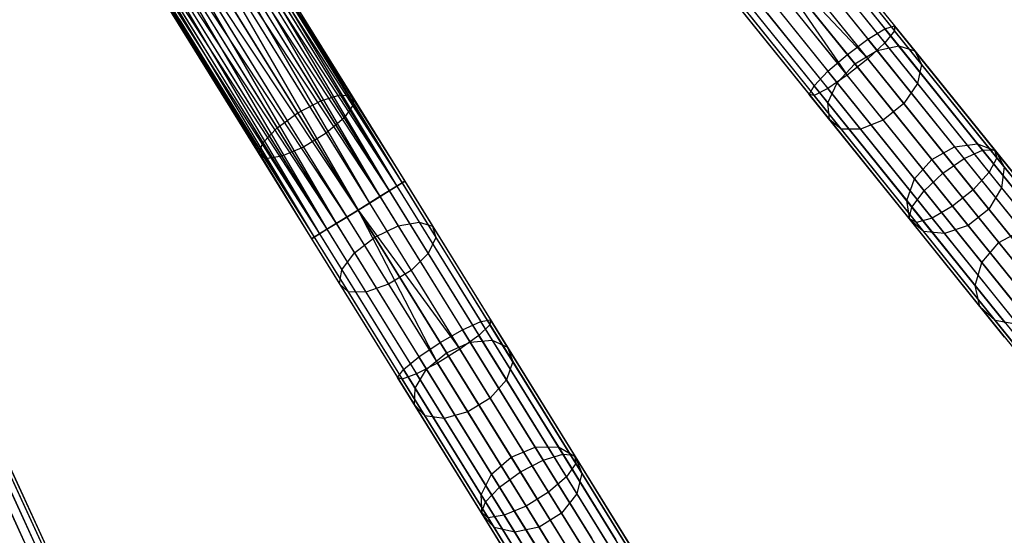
# Model space of a CAD drawing. Extents: x -91 to 92, y -91 to 92.
# Tile 197 of 256: x 31 to 49, y -65 to -56. Entities that reach past the tile are written whole.
import ezdxf

# ---------------------------------------------------------------- set-up
doc = ezdxf.new("R2010")
doc.units = 0
doc.header["$LTSCALE"] = 25.4
doc.layers.get('0').update_dxf_attribs({"linetype": 'CONTINUOUS'})

# ---------------------------------------------------------------- blocks, each defined once
blk = doc.blocks.new('NL2500012258_STL_2')
at = {"color": 0}
for p, q in [((126.351, -52.964, 27.145), (130.4, -59.504, 27.145)), ((126.351, -52.964, 27.145), (130.4, -59.504, 27.145)), ((126.351, -52.964, 27.855), (130.449, -59.473, 27.621)), ((126.351, -52.964, 27.855), (130.449, -59.473, 27.621)), ((126.351, -52.964, 27.855), (130.305, -59.563, 28.068)), ((126.351, -52.964, 27.855), (130.305, -59.563, 28.068)), ((126.4, -52.934, 27.379), (130.4, -59.504, 27.145)), ((126.4, -52.934, 27.379), (130.4, -59.504, 27.145)), ((126.4, -52.934, 27.379), (130.449, -59.473, 27.621)), ((126.4, -52.934, 27.379), (130.449, -59.473, 27.621)), ((126.4, -52.934, 27.621), (130.449, -59.473, 27.621)), ((126.4, -52.934, 27.621), (130.449, -59.473, 27.621)), ((126.12, -53.107, 26.751), (130.169, -59.647, 26.751)), ((126.12, -53.107, 26.751), (130.169, -59.647, 26.751)), ((126.12, -53.107, 28.249), (130.305, -59.563, 28.068)), ((126.12, -53.107, 28.249), (130.305, -59.563, 28.068)), ((126.12, -53.107, 28.249), (130, -59.751, 28.385)), ((126.12, -53.107, 28.249), (130, -59.751, 28.385)), ((126.256, -53.023, 26.932), (130.169, -59.647, 26.751)), ((126.256, -53.023, 26.932), (130.169, -59.647, 26.751)), ((126.256, -53.023, 26.932), (130.4, -59.504, 27.145)), ((126.256, -53.023, 26.932), (130.4, -59.504, 27.145)), ((126.256, -53.023, 28.068), (130.305, -59.563, 28.068)), ((126.256, -53.023, 28.068), (130.305, -59.563, 28.068)), ((125.951, -53.211, 26.615), (129.809, -59.87, 26.529)), ((125.951, -53.211, 26.615), (129.809, -59.87, 26.529)), ((125.951, -53.211, 26.615), (130.169, -59.647, 26.751)), ((125.951, -53.211, 26.615), (130.169, -59.647, 26.751)), ((125.951, -53.211, 28.385), (130, -59.751, 28.385)), ((125.951, -53.211, 28.385), (130, -59.751, 28.385)), ((125.556, -53.456, 26.5), (129.605, -59.996, 26.5)), ((125.556, -53.456, 26.5), (129.605, -59.996, 26.5)), ((125.556, -53.456, 28.5), (129.605, -59.996, 28.5)), ((125.556, -53.456, 28.5), (129.605, -59.996, 28.5)), ((125.759, -53.33, 26.529), (129.809, -59.87, 26.529)), ((125.759, -53.33, 26.529), (129.809, -59.87, 26.529)), ((125.759, -53.33, 28.471), (130, -59.751, 28.385)), ((125.759, -53.33, 28.471), (130, -59.751, 28.385)), ((125.759, -53.33, 28.471), (129.605, -59.996, 28.5)), ((125.759, -53.33, 28.471), (129.605, -59.996, 28.5)), ((125.352, -53.582, 28.471), (129.21, -60.241, 28.385)), ((129.605, -59.996, 28.5), (125.352, -53.582, 28.471)), ((125.352, -53.582, 28.471), (129.21, -60.241, 28.385)), ((125.352, -53.582, 26.529), (129.402, -60.122, 26.529)), ((125.352, -53.582, 26.529), (129.402, -60.122, 26.529)), ((129.605, -59.996, 28.5), (125.352, -53.582, 28.471)), ((124.992, -53.805, 28.249), (129.21, -60.241, 28.385)), ((124.992, -53.805, 28.249), (129.21, -60.241, 28.385)), ((124.992, -53.805, 28.249), (128.905, -60.429, 28.068)), ((124.992, -53.805, 28.249), (128.905, -60.429, 28.068)), ((124.992, -53.805, 26.751), (129.041, -60.345, 26.751)), ((124.992, -53.805, 26.751), (129.041, -60.345, 26.751)), ((125.161, -53.701, 28.385), (129.21, -60.241, 28.385)), ((125.161, -53.701, 28.385), (129.21, -60.241, 28.385)), ((125.161, -53.701, 26.615), (129.041, -60.345, 26.751)), ((125.161, -53.701, 26.615), (129.041, -60.345, 26.751)), ((125.161, -53.701, 26.615), (129.402, -60.122, 26.529)), ((125.161, -53.701, 26.615), (129.402, -60.122, 26.529)), ((124.712, -53.979, 27.621), (128.761, -60.519, 27.621)), ((124.712, -53.979, 27.621), (128.761, -60.519, 27.621)), ((124.712, -53.979, 27.379), (128.761, -60.519, 27.621)), ((124.712, -53.979, 27.379), (128.761, -60.519, 27.621)), ((124.712, -53.979, 27.379), (128.81, -60.488, 27.145)), ((124.712, -53.979, 27.379), (128.81, -60.488, 27.145)), ((124.761, -53.948, 27.855), (128.905, -60.429, 28.068)), ((124.761, -53.948, 27.855), (128.905, -60.429, 28.068)), ((124.761, -53.948, 27.855), (128.761, -60.519, 27.621)), ((124.761, -53.948, 27.855), (128.761, -60.519, 27.621)), ((124.761, -53.948, 27.145), (128.81, -60.488, 27.145)), ((124.761, -53.948, 27.145), (128.81, -60.488, 27.145)), ((124.856, -53.889, 28.068), (128.905, -60.429, 28.068)), ((124.856, -53.889, 28.068), (128.905, -60.429, 28.068)), ((124.856, -53.889, 26.932), (128.81, -60.488, 27.145)), ((124.856, -53.889, 26.932), (128.81, -60.488, 27.145)), ((124.856, -53.889, 26.932), (129.041, -60.345, 26.751)), ((124.856, -53.889, 26.932), (129.041, -60.345, 26.751)), ((137.424, -54.39, 27.145), (139.32, -56.747, 27.371)), ((137.424, -54.39, 27.145), (139.32, -56.747, 27.371)), ((137.469, -54.354, 27.621), (139.321, -56.656, 27.841)), ((137.469, -54.354, 27.621), (139.321, -56.656, 27.841)), ((137.212, -54.561, 26.751), (139.145, -56.963, 26.982)), ((137.212, -54.561, 26.751), (139.145, -56.963, 26.982)), ((137.337, -54.461, 28.068), (139.147, -56.71, 28.284)), ((137.337, -54.461, 28.068), (139.147, -56.71, 28.284)), ((137.058, -54.685, 28.385), (138.838, -56.898, 28.598)), ((137.058, -54.685, 28.385), (138.838, -56.898, 28.598)), ((136.882, -54.827, 26.529), (138.836, -57.254, 26.762)), ((136.882, -54.827, 26.529), (138.836, -57.254, 26.762)), ((136.696, -54.977, 26.5), (138.463, -57.554, 26.762)), ((136.696, -54.977, 26.5), (138.463, -57.554, 26.762)), ((136.696, -54.977, 26.5), (138.836, -57.254, 26.762)), ((136.696, -54.977, 26.5), (138.836, -57.254, 26.762)), ((136.696, -54.977, 28.5), (138.466, -57.176, 28.711)), ((136.696, -54.977, 28.5), (138.466, -57.176, 28.711)), ((137.817, -55.057, 174.995), (139.397, -57.021, 173.534)), ((137.817, -55.057, 174.995), (139.397, -57.021, 173.534)), ((138.071, -55.102, 175.398), (139.688, -57.112, 173.903)), ((138.071, -55.102, 175.398), (139.688, -57.112, 173.903)), ((136.334, -55.268, 28.385), (138.114, -57.481, 28.598)), ((136.334, -55.268, 28.385), (138.114, -57.481, 28.598)), ((136.509, -55.127, 26.529), (138.463, -57.554, 26.762)), ((136.509, -55.127, 26.529), (138.463, -57.554, 26.762)), ((137.451, -55.174, 174.709), (139.006, -57.106, 173.272)), ((137.451, -55.174, 174.709), (139.006, -57.106, 173.272)), ((127.965, -55.461, 177.156), (129.495, -57.932, 176.49)), ((127.965, -55.461, 177.156), (129.495, -57.932, 176.49)), ((136.179, -55.392, 26.751), (138.112, -57.794, 26.982)), ((136.179, -55.392, 26.751), (138.112, -57.794, 26.982)), ((138.603, -57.347, 173.177), (137.058, -55.427, 174.606)), ((138.603, -57.347, 173.177), (137.058, -55.427, 174.606)), ((138.156, -55.3, 175.826), (139.811, -57.357, 174.295)), ((138.156, -55.3, 175.826), (139.811, -57.357, 174.295)), ((127.785, -55.493, 176.713), (129.281, -57.908, 176.063)), ((127.785, -55.493, 176.713), (129.281, -57.908, 176.063)), ((127.953, -55.552, 177.626), (129.519, -58.081, 176.944)), ((127.953, -55.552, 177.626), (129.519, -58.081, 176.944)), ((135.922, -55.599, 27.621), (137.774, -57.9, 27.841)), ((135.922, -55.599, 27.621), (137.774, -57.9, 27.841)), ((135.967, -55.563, 27.145), (137.863, -57.919, 27.371)), ((135.967, -55.563, 27.145), (137.863, -57.919, 27.371)), ((136.055, -55.493, 28.068), (137.865, -57.742, 28.284)), ((136.055, -55.493, 28.068), (137.865, -57.742, 28.284)), ((138.051, -55.604, 176.18), (139.739, -57.701, 174.62)), ((138.051, -55.604, 176.18), (139.739, -57.701, 174.62)), ((127.456, -55.642, 176.4), (128.927, -58.017, 175.76)), ((127.456, -55.642, 176.4), (128.927, -58.017, 175.76)), ((127.753, -55.745, 178.015), (129.35, -58.324, 177.321)), ((127.753, -55.745, 178.015), (129.35, -58.324, 177.321)), ((136.727, -55.757, 174.709), (138.282, -57.689, 173.272)), ((136.727, -55.757, 174.709), (138.282, -57.689, 173.272)), ((128.514, -58.233, 175.65), (127.052, -55.872, 176.286)), ((128.514, -58.233, 175.65), (127.052, -55.872, 176.286)), ((127.41, -55.996, 178.235), (129.024, -58.603, 177.533)), ((127.41, -55.996, 178.235), (129.024, -58.603, 177.533)), ((137.782, -55.945, 176.381), (139.488, -58.064, 174.803)), ((137.782, -55.945, 176.381), (139.488, -58.064, 174.803)), ((126.665, -56.131, 176.4), (128.136, -58.506, 175.76)), ((126.665, -56.131, 176.4), (128.136, -58.506, 175.76)), ((136.534, -56.089, 174.995), (138.115, -58.053, 173.534)), ((136.534, -56.089, 174.995), (138.115, -58.053, 173.534)), ((127.003, -56.248, 178.235), (128.617, -58.855, 177.533)), ((127.003, -56.248, 178.235), (128.617, -58.855, 177.533)), ((136.524, -56.347, 175.398), (138.141, -58.356, 173.903)), ((136.524, -56.347, 175.398), (138.141, -58.356, 173.903)), ((137.409, -56.245, 176.381), (139.115, -58.365, 174.803)), ((137.409, -56.245, 176.381), (139.115, -58.365, 174.803)), ((126.277, -56.506, 177.156), (127.807, -58.977, 176.49)), ((126.277, -56.506, 177.156), (127.807, -58.977, 176.49)), ((126.386, -56.36, 176.713), (127.881, -58.775, 176.063)), ((126.386, -56.36, 176.713), (127.881, -58.775, 176.063)), ((126.625, -56.443, 178.015), (128.222, -59.022, 177.321)), ((126.625, -56.443, 178.015), (128.222, -59.022, 177.321)), ((136.699, -56.472, 175.826), (138.354, -58.529, 174.295)), ((136.699, -56.472, 175.826), (138.354, -58.529, 174.295)), ((137.018, -56.435, 176.18), (138.706, -58.532, 174.62)), ((137.018, -56.435, 176.18), (138.706, -58.532, 174.62)), ((126.363, -56.536, 177.626), (127.93, -59.066, 176.944)), ((126.363, -56.536, 177.626), (127.93, -59.066, 176.944)), ((138.838, -56.898, 28.598), (139.147, -56.71, 28.284)), ((138.838, -56.898, 28.598), (139.147, -56.71, 28.284)), ((139.147, -56.71, 28.284), (139.321, -56.656, 27.841)), ((139.147, -56.71, 28.284), (139.321, -56.656, 27.841)), ((140.917, -58.91, 28.926), (139.147, -56.71, 28.284)), ((140.917, -58.91, 28.926), (139.147, -56.71, 28.284)), ((139.321, -56.656, 27.841), (139.32, -56.747, 27.371)), ((139.321, -56.656, 27.841), (139.32, -56.747, 27.371)), ((141.132, -58.906, 28.498), (139.321, -56.656, 27.841)), ((141.132, -58.906, 28.498), (139.321, -56.656, 27.841)), ((139.32, -56.747, 27.371), (139.145, -56.963, 26.982)), ((139.32, -56.747, 27.371), (139.145, -56.963, 26.982)), ((141.174, -59.051, 28.044), (139.32, -56.747, 27.371)), ((141.174, -59.051, 28.044), (139.32, -56.747, 27.371)), ((138.466, -57.176, 28.711), (138.838, -56.898, 28.598)), ((138.466, -57.176, 28.711), (138.838, -56.898, 28.598)), ((139.145, -56.963, 26.982), (138.836, -57.254, 26.762)), ((139.145, -56.963, 26.982), (138.836, -57.254, 26.762)), ((140.58, -59.062, 29.23), (138.838, -56.898, 28.598)), ((140.58, -59.062, 29.23), (138.838, -56.898, 28.598)), ((139.006, -57.106, 173.272), (139.397, -57.021, 173.534)), ((139.006, -57.106, 173.272), (139.397, -57.021, 173.534)), ((141.035, -59.312, 27.668), (139.145, -56.963, 26.982)), ((141.035, -59.312, 27.668), (139.145, -56.963, 26.982)), ((139.397, -57.021, 173.534), (140.823, -58.793, 171.712)), ((139.397, -57.021, 173.534), (140.823, -58.793, 171.712)), ((139.397, -57.021, 173.534), (139.688, -57.112, 173.903)), ((139.397, -57.021, 173.534), (139.688, -57.112, 173.903)), ((138.114, -57.481, 28.598), (138.466, -57.176, 28.711)), ((138.114, -57.481, 28.598), (138.466, -57.176, 28.711)), ((138.466, -57.176, 28.711), (140.196, -59.327, 29.339)), ((138.466, -57.176, 28.711), (140.196, -59.327, 29.339)), ((138.603, -57.347, 173.177), (139.006, -57.106, 173.272)), ((138.603, -57.347, 173.177), (139.006, -57.106, 173.272)), ((139.006, -57.106, 173.272), (140.408, -58.849, 171.48)), ((139.006, -57.106, 173.272), (140.408, -58.849, 171.48)), ((139.688, -57.112, 173.903), (141.147, -58.924, 172.039)), ((139.688, -57.112, 173.903), (141.147, -58.924, 172.039)), ((139.688, -57.112, 173.903), (139.811, -57.357, 174.295)), ((139.688, -57.112, 173.903), (139.811, -57.357, 174.295)), ((138.282, -57.689, 173.272), (138.603, -57.347, 173.177)), ((138.282, -57.689, 173.272), (138.603, -57.347, 173.177)), ((138.836, -57.254, 26.762), (138.463, -57.554, 26.762)), ((138.836, -57.254, 26.762), (138.463, -57.554, 26.762)), ((139.997, -59.079, 171.396), (138.603, -57.347, 173.177)), ((139.997, -59.079, 171.396), (138.603, -57.347, 173.177)), ((140.746, -59.628, 27.455), (138.836, -57.254, 26.762)), ((140.746, -59.628, 27.455), (138.836, -57.254, 26.762)), ((139.811, -57.357, 174.295), (139.739, -57.701, 174.62)), ((139.811, -57.357, 174.295), (139.739, -57.701, 174.62)), ((139.811, -57.357, 174.295), (141.305, -59.213, 172.386)), ((139.811, -57.357, 174.295), (141.305, -59.213, 172.386)), ((137.865, -57.742, 28.284), (138.114, -57.481, 28.598)), ((137.865, -57.742, 28.284), (138.114, -57.481, 28.598)), ((138.463, -57.554, 26.762), (138.112, -57.794, 26.982)), ((138.463, -57.554, 26.762), (138.112, -57.794, 26.982)), ((139.855, -59.645, 29.23), (138.114, -57.481, 28.598)), ((139.855, -59.645, 29.23), (138.114, -57.481, 28.598)), ((140.373, -59.928, 27.455), (138.463, -57.554, 26.762)), ((140.373, -59.928, 27.455), (138.463, -57.554, 26.762)), ((137.774, -57.9, 27.841), (137.865, -57.742, 28.284)), ((137.774, -57.9, 27.841), (137.865, -57.742, 28.284)), ((139.635, -59.942, 28.926), (137.865, -57.742, 28.284)), ((139.635, -59.942, 28.926), (137.865, -57.742, 28.284)), ((138.115, -58.053, 173.534), (138.282, -57.689, 173.272)), ((138.115, -58.053, 173.534), (138.282, -57.689, 173.272)), ((138.282, -57.689, 173.272), (139.684, -59.432, 171.48)), ((138.282, -57.689, 173.272), (139.684, -59.432, 171.48)), ((139.739, -57.701, 174.62), (139.488, -58.064, 174.803)), ((139.739, -57.701, 174.62), (139.488, -58.064, 174.803)), ((139.739, -57.701, 174.62), (141.261, -59.593, 172.674)), ((139.739, -57.701, 174.62), (141.261, -59.593, 172.674)), ((128.927, -58.017, 175.76), (129.281, -57.908, 176.063)), ((128.927, -58.017, 175.76), (129.281, -57.908, 176.063)), ((129.281, -57.908, 176.063), (130.708, -60.213, 174.995)), ((129.281, -57.908, 176.063), (130.708, -60.213, 174.995)), ((129.281, -57.908, 176.063), (129.495, -57.932, 176.49)), ((129.281, -57.908, 176.063), (129.495, -57.932, 176.49)), ((129.495, -57.932, 176.49), (130.955, -60.29, 175.398)), ((129.495, -57.932, 176.49), (130.955, -60.29, 175.398)), ((129.495, -57.932, 176.49), (129.519, -58.081, 176.944)), ((129.495, -57.932, 176.49), (129.519, -58.081, 176.944)), ((137.863, -57.919, 27.371), (137.774, -57.9, 27.841)), ((139.585, -60.151, 28.498), (137.774, -57.9, 27.841)), ((137.863, -57.919, 27.371), (137.774, -57.9, 27.841)), ((139.585, -60.151, 28.498), (137.774, -57.9, 27.841)), ((138.112, -57.794, 26.982), (137.863, -57.919, 27.371)), ((138.112, -57.794, 26.982), (137.863, -57.919, 27.371)), ((139.717, -60.223, 28.044), (137.863, -57.919, 27.371)), ((139.717, -60.223, 28.044), (137.863, -57.919, 27.371)), ((140.002, -60.143, 27.668), (138.112, -57.794, 26.982)), ((140.002, -60.143, 27.668), (138.112, -57.794, 26.982)), ((128.514, -58.233, 175.65), (128.927, -58.017, 175.76)), ((128.514, -58.233, 175.65), (128.927, -58.017, 175.76)), ((128.927, -58.017, 175.76), (130.331, -60.285, 174.709)), ((128.927, -58.017, 175.76), (130.331, -60.285, 174.709)), ((129.519, -58.081, 176.944), (129.35, -58.324, 177.321)), ((129.519, -58.081, 176.944), (129.35, -58.324, 177.321)), ((129.519, -58.081, 176.944), (131.014, -60.496, 175.826)), ((129.519, -58.081, 176.944), (131.014, -60.496, 175.826)), ((138.141, -58.356, 173.903), (138.115, -58.053, 173.534)), ((138.115, -58.053, 173.534), (139.541, -59.825, 171.712)), ((138.115, -58.053, 173.534), (139.541, -59.825, 171.712)), ((138.141, -58.356, 173.903), (138.115, -58.053, 173.534)), ((139.488, -58.064, 174.803), (139.115, -58.365, 174.803)), ((139.488, -58.064, 174.803), (139.115, -58.365, 174.803)), ((139.488, -58.064, 174.803), (141.026, -59.977, 172.837)), ((139.488, -58.064, 174.803), (141.026, -59.977, 172.837)), ((128.136, -58.506, 175.76), (128.514, -58.233, 175.65)), ((128.136, -58.506, 175.76), (128.514, -58.233, 175.65)), ((129.909, -60.487, 174.606), (128.514, -58.233, 175.65)), ((129.909, -60.487, 174.606), (128.514, -58.233, 175.65)), ((129.35, -58.324, 177.321), (129.024, -58.603, 177.533)), ((129.35, -58.324, 177.321), (129.024, -58.603, 177.533)), ((129.35, -58.324, 177.321), (130.874, -60.785, 176.18)), ((129.35, -58.324, 177.321), (130.874, -60.785, 176.18)), ((138.354, -58.529, 174.295), (138.141, -58.356, 173.903)), ((138.141, -58.356, 173.903), (139.6, -60.169, 172.039)), ((138.141, -58.356, 173.903), (139.6, -60.169, 172.039)), ((138.354, -58.529, 174.295), (138.141, -58.356, 173.903)), ((139.115, -58.365, 174.803), (138.706, -58.532, 174.62)), ((139.115, -58.365, 174.803), (138.706, -58.532, 174.62)), ((139.115, -58.365, 174.803), (140.653, -60.277, 172.837)), ((139.115, -58.365, 174.803), (140.653, -60.277, 172.837)), ((127.881, -58.775, 176.063), (128.136, -58.506, 175.76)), ((127.881, -58.775, 176.063), (128.136, -58.506, 175.76)), ((128.136, -58.506, 175.76), (129.54, -60.774, 174.709)), ((128.136, -58.506, 175.76), (129.54, -60.774, 174.709)), ((129.024, -58.603, 177.533), (128.617, -58.855, 177.533)), ((129.024, -58.603, 177.533), (128.617, -58.855, 177.533)), ((129.024, -58.603, 177.533), (130.564, -61.09, 176.381)), ((129.024, -58.603, 177.533), (130.564, -61.09, 176.381)), ((138.706, -58.532, 174.62), (138.354, -58.529, 174.295)), ((138.354, -58.529, 174.295), (139.848, -60.385, 172.386)), ((138.354, -58.529, 174.295), (139.848, -60.385, 172.386)), ((138.706, -58.532, 174.62), (138.354, -58.529, 174.295)), ((138.706, -58.532, 174.62), (140.228, -60.424, 172.674)), ((138.706, -58.532, 174.62), (140.228, -60.424, 172.674)), ((127.807, -58.977, 176.49), (127.881, -58.775, 176.063)), ((127.807, -58.977, 176.49), (127.881, -58.775, 176.063)), ((127.881, -58.775, 176.063), (129.308, -61.08, 174.995)), ((127.881, -58.775, 176.063), (129.308, -61.08, 174.995)), ((139.997, -59.079, 171.396), (140.408, -58.849, 171.48)), ((139.997, -59.079, 171.396), (140.408, -58.849, 171.48)), ((140.408, -58.849, 171.48), (140.823, -58.793, 171.712)), ((140.408, -58.849, 171.48), (140.823, -58.793, 171.712)), ((140.408, -58.849, 171.48), (141.627, -60.363, 169.373)), ((140.408, -58.849, 171.48), (141.627, -60.363, 169.373)), ((140.823, -58.793, 171.712), (142.062, -60.332, 169.57)), ((140.823, -58.793, 171.712), (142.062, -60.332, 169.57)), ((140.823, -58.793, 171.712), (141.147, -58.924, 172.039)), ((140.823, -58.793, 171.712), (141.147, -58.924, 172.039)), ((127.93, -59.066, 176.944), (127.807, -58.977, 176.49)), ((127.807, -58.977, 176.49), (129.267, -61.335, 175.398)), ((127.807, -58.977, 176.49), (129.267, -61.335, 175.398)), ((127.93, -59.066, 176.944), (127.807, -58.977, 176.49)), ((128.222, -59.022, 177.321), (127.93, -59.066, 176.944)), ((128.222, -59.022, 177.321), (127.93, -59.066, 176.944)), ((128.617, -58.855, 177.533), (128.222, -59.022, 177.321)), ((128.617, -58.855, 177.533), (128.222, -59.022, 177.321)), ((128.222, -59.022, 177.321), (129.746, -61.483, 176.18)), ((128.222, -59.022, 177.321), (129.746, -61.483, 176.18)), ((128.617, -58.855, 177.533), (130.157, -61.342, 176.381)), ((128.617, -58.855, 177.533), (130.157, -61.342, 176.381)), ((140.58, -59.062, 29.23), (140.917, -58.91, 28.926)), ((140.58, -59.062, 29.23), (140.917, -58.91, 28.926)), ((140.917, -58.91, 28.926), (141.132, -58.906, 28.498)), ((140.917, -58.91, 28.926), (141.132, -58.906, 28.498)), ((142.608, -61.011, 29.981), (140.917, -58.91, 28.926)), ((142.608, -61.011, 29.981), (140.917, -58.91, 28.926)), ((141.132, -58.906, 28.498), (141.174, -59.051, 28.044)), ((142.861, -61.055, 29.578), (141.132, -58.906, 28.498)), ((142.861, -61.055, 29.578), (141.132, -58.906, 28.498)), ((141.132, -58.906, 28.498), (141.174, -59.051, 28.044)), ((141.147, -58.924, 172.039), (142.414, -60.499, 169.848)), ((141.147, -58.924, 172.039), (142.414, -60.499, 169.848)), ((141.147, -58.924, 172.039), (141.305, -59.213, 172.386)), ((141.147, -58.924, 172.039), (141.305, -59.213, 172.386)), ((127.93, -59.066, 176.944), (129.425, -61.48, 175.826)), ((127.93, -59.066, 176.944), (129.425, -61.48, 175.826)), ((139.684, -59.432, 171.48), (139.997, -59.079, 171.396)), ((139.684, -59.432, 171.48), (139.997, -59.079, 171.396)), ((141.208, -60.585, 169.302), (139.997, -59.079, 171.396)), ((141.208, -60.585, 169.302), (139.997, -59.079, 171.396)), ((140.196, -59.327, 29.339), (140.58, -59.062, 29.23)), ((140.196, -59.327, 29.339), (140.58, -59.062, 29.23)), ((142.242, -61.128, 30.267), (140.58, -59.062, 29.23)), ((142.242, -61.128, 30.267), (140.58, -59.062, 29.23)), ((141.174, -59.051, 28.044), (141.035, -59.312, 27.668)), ((141.174, -59.051, 28.044), (141.035, -59.312, 27.668)), ((142.945, -61.252, 29.149), (141.174, -59.051, 28.044)), ((142.945, -61.252, 29.149), (141.174, -59.051, 28.044)), ((139.855, -59.645, 29.23), (140.196, -59.327, 29.339)), ((139.855, -59.645, 29.23), (140.196, -59.327, 29.339)), ((140.196, -59.327, 29.339), (141.849, -61.381, 30.37)), ((140.196, -59.327, 29.339), (141.849, -61.381, 30.37)), ((141.035, -59.312, 27.668), (140.746, -59.628, 27.455)), ((141.035, -59.312, 27.668), (140.746, -59.628, 27.455)), ((142.84, -61.555, 28.794), (141.035, -59.312, 27.668)), ((142.84, -61.555, 28.794), (141.035, -59.312, 27.668)), ((141.305, -59.213, 172.386), (141.261, -59.593, 172.674)), ((141.305, -59.213, 172.386), (141.261, -59.593, 172.674)), ((141.305, -59.213, 172.386), (142.602, -60.826, 170.143)), ((141.305, -59.213, 172.386), (142.602, -60.826, 170.143)), ((130.305, -59.563, 28.068), (130, -59.751, 28.385)), ((130.305, -59.563, 28.068), (130, -59.751, 28.385)), ((130.169, -59.647, 26.751), (130.4, -59.504, 27.145)), ((130.169, -59.647, 26.751), (130.4, -59.504, 27.145)), ((130.449, -59.473, 27.621), (130.305, -59.563, 28.068)), ((130.449, -59.473, 27.621), (130.305, -59.563, 28.068)), ((130.305, -59.563, 28.068), (131.825, -62.018, 28.284)), ((130.305, -59.563, 28.068), (131.825, -62.018, 28.284)), ((130.4, -59.504, 27.145), (130.449, -59.473, 27.621)), ((130.4, -59.504, 27.145), (130.449, -59.473, 27.621)), ((130.4, -59.504, 27.145), (131.992, -62.075, 27.371)), ((130.4, -59.504, 27.145), (131.992, -62.075, 27.371)), ((130.449, -59.473, 27.621), (132.004, -61.985, 27.841)), ((130.449, -59.473, 27.621), (132.004, -61.985, 27.841)), ((139.541, -59.825, 171.712), (139.684, -59.432, 171.48)), ((139.541, -59.825, 171.712), (139.684, -59.432, 171.48)), ((139.684, -59.432, 171.48), (140.903, -60.946, 169.373)), ((139.684, -59.432, 171.48), (140.903, -60.946, 169.373)), ((129.809, -59.87, 26.529), (130.169, -59.647, 26.751)), ((129.809, -59.87, 26.529), (130.169, -59.647, 26.751)), ((130.169, -59.647, 26.751), (131.792, -62.268, 26.982)), ((130.169, -59.647, 26.751), (131.792, -62.268, 26.982)), ((139.635, -59.942, 28.926), (139.855, -59.645, 29.23)), ((139.635, -59.942, 28.926), (139.855, -59.645, 29.23)), ((141.518, -61.711, 30.267), (139.855, -59.645, 29.23)), ((141.518, -61.711, 30.267), (139.855, -59.645, 29.23)), ((140.746, -59.628, 27.455), (140.373, -59.928, 27.455)), ((140.746, -59.628, 27.455), (140.373, -59.928, 27.455)), ((142.57, -61.895, 28.593), (140.746, -59.628, 27.455)), ((142.57, -61.895, 28.593), (140.746, -59.628, 27.455)), ((141.261, -59.593, 172.674), (141.026, -59.977, 172.837)), ((141.261, -59.593, 172.674), (141.026, -59.977, 172.837)), ((141.261, -59.593, 172.674), (142.584, -61.237, 170.388)), ((141.261, -59.593, 172.674), (142.584, -61.237, 170.388)), ((130, -59.751, 28.385), (129.605, -59.996, 28.5)), ((130, -59.751, 28.385), (129.605, -59.996, 28.5)), ((129.605, -59.996, 26.5), (129.809, -59.87, 26.529)), ((129.605, -59.996, 26.5), (129.809, -59.87, 26.529)), ((129.809, -59.87, 26.529), (131.449, -62.519, 26.762)), ((129.809, -59.87, 26.529), (131.449, -62.519, 26.762)), ((130, -59.751, 28.385), (131.496, -62.166, 28.598)), ((130, -59.751, 28.385), (131.496, -62.166, 28.598)), ((139.6, -60.169, 172.039), (139.541, -59.825, 171.712)), ((139.541, -59.825, 171.712), (140.779, -61.364, 169.57)), ((139.541, -59.825, 171.712), (140.779, -61.364, 169.57)), ((139.6, -60.169, 172.039), (139.541, -59.825, 171.712)), ((129.605, -59.996, 28.5), (129.21, -60.241, 28.385)), ((129.605, -59.996, 28.5), (129.21, -60.241, 28.385)), ((129.402, -60.122, 26.529), (129.605, -59.996, 26.5)), ((129.402, -60.122, 26.529), (129.605, -59.996, 26.5)), ((129.605, -59.996, 26.5), (131.042, -62.771, 26.762)), ((129.605, -59.996, 26.5), (131.042, -62.771, 26.762)), ((129.605, -59.996, 26.5), (131.449, -62.519, 26.762)), ((129.605, -59.996, 26.5), (131.449, -62.519, 26.762)), ((129.605, -59.996, 28.5), (131.091, -62.396, 28.711)), ((129.605, -59.996, 28.5), (131.091, -62.396, 28.711)), ((139.585, -60.151, 28.498), (139.635, -59.942, 28.926)), ((139.585, -60.151, 28.498), (139.635, -59.942, 28.926)), ((141.325, -62.043, 29.981), (139.635, -59.942, 28.926)), ((141.325, -62.043, 29.981), (139.635, -59.942, 28.926)), ((140.373, -59.928, 27.455), (140.002, -60.143, 27.668)), ((140.373, -59.928, 27.455), (140.002, -60.143, 27.668)), ((142.197, -62.195, 28.593), (140.373, -59.928, 27.455)), ((142.197, -62.195, 28.593), (140.373, -59.928, 27.455)), ((141.026, -59.977, 172.837), (140.653, -60.277, 172.837)), ((141.026, -59.977, 172.837), (140.653, -60.277, 172.837)), ((141.026, -59.977, 172.837), (142.363, -61.638, 170.526)), ((141.026, -59.977, 172.837), (142.363, -61.638, 170.526)), ((129.21, -60.241, 28.385), (128.905, -60.429, 28.068)), ((129.21, -60.241, 28.385), (128.905, -60.429, 28.068)), ((129.041, -60.345, 26.751), (129.402, -60.122, 26.529)), ((129.041, -60.345, 26.751), (129.402, -60.122, 26.529)), ((129.21, -60.241, 28.385), (130.705, -62.655, 28.598)), ((129.21, -60.241, 28.385), (130.705, -62.655, 28.598)), ((129.402, -60.122, 26.529), (131.042, -62.771, 26.762)), ((129.402, -60.122, 26.529), (131.042, -62.771, 26.762)), ((130.331, -60.285, 174.709), (130.708, -60.213, 174.995)), ((130.331, -60.285, 174.709), (130.708, -60.213, 174.995)), ((130.708, -60.213, 174.995), (132.035, -62.357, 173.534)), ((130.708, -60.213, 174.995), (132.035, -62.357, 173.534)), ((130.708, -60.213, 174.995), (130.955, -60.29, 175.398)), ((130.708, -60.213, 174.995), (130.955, -60.29, 175.398)), ((139.717, -60.223, 28.044), (139.585, -60.151, 28.498)), ((141.314, -62.3, 29.578), (139.585, -60.151, 28.498)), ((139.717, -60.223, 28.044), (139.585, -60.151, 28.498)), ((141.314, -62.3, 29.578), (139.585, -60.151, 28.498)), ((139.848, -60.385, 172.386), (139.6, -60.169, 172.039)), ((139.6, -60.169, 172.039), (140.867, -61.744, 169.848)), ((139.6, -60.169, 172.039), (140.867, -61.744, 169.848)), ((139.848, -60.385, 172.386), (139.6, -60.169, 172.039)), ((140.002, -60.143, 27.668), (139.717, -60.223, 28.044)), ((140.002, -60.143, 27.668), (139.717, -60.223, 28.044)), ((141.488, -62.424, 29.149), (139.717, -60.223, 28.044)), ((141.488, -62.424, 29.149), (139.717, -60.223, 28.044)), ((141.807, -62.386, 28.794), (140.002, -60.143, 27.668)), ((141.807, -62.386, 28.794), (140.002, -60.143, 27.668)), ((140.653, -60.277, 172.837), (140.228, -60.424, 172.674)), ((140.653, -60.277, 172.837), (140.228, -60.424, 172.674)), ((140.653, -60.277, 172.837), (141.99, -61.938, 170.526)), ((140.653, -60.277, 172.837), (141.99, -61.938, 170.526)), ((128.905, -60.429, 28.068), (128.761, -60.519, 27.621)), ((128.905, -60.429, 28.068), (128.761, -60.519, 27.621)), ((128.81, -60.488, 27.145), (129.041, -60.345, 26.751)), ((128.81, -60.488, 27.145), (129.041, -60.345, 26.751)), ((128.905, -60.429, 28.068), (130.426, -62.884, 28.284)), ((128.905, -60.429, 28.068), (130.426, -62.884, 28.284)), ((129.041, -60.345, 26.751), (130.664, -62.966, 26.982)), ((129.041, -60.345, 26.751), (130.664, -62.966, 26.982)), ((129.909, -60.487, 174.606), (130.331, -60.285, 174.709)), ((129.909, -60.487, 174.606), (130.331, -60.285, 174.709)), ((130.331, -60.285, 174.709), (131.636, -62.393, 173.272)), ((130.331, -60.285, 174.709), (131.636, -62.393, 173.272)), ((130.955, -60.29, 175.398), (132.312, -62.483, 173.903)), ((130.955, -60.29, 175.398), (132.312, -62.483, 173.903)), ((130.955, -60.29, 175.398), (131.014, -60.496, 175.826)), ((130.955, -60.29, 175.398), (131.014, -60.496, 175.826)), ((140.228, -60.424, 172.674), (139.848, -60.385, 172.386)), ((139.848, -60.385, 172.386), (141.146, -61.998, 170.143)), ((139.848, -60.385, 172.386), (141.146, -61.998, 170.143)), ((140.228, -60.424, 172.674), (139.848, -60.385, 172.386)), ((140.228, -60.424, 172.674), (141.551, -62.068, 170.388)), ((140.228, -60.424, 172.674), (141.551, -62.068, 170.388)), ((141.208, -60.585, 169.302), (141.627, -60.363, 169.373)), ((141.208, -60.585, 169.302), (141.627, -60.363, 169.373)), ((128.761, -60.519, 27.621), (128.81, -60.488, 27.145)), ((128.761, -60.519, 27.621), (128.81, -60.488, 27.145)), ((128.761, -60.519, 27.621), (130.316, -63.03, 27.841)), ((128.761, -60.519, 27.621), (130.316, -63.03, 27.841)), ((128.81, -60.488, 27.145), (130.402, -63.06, 27.371)), ((128.81, -60.488, 27.145), (130.402, -63.06, 27.371)), ((129.54, -60.774, 174.709), (129.909, -60.487, 174.606)), ((129.54, -60.774, 174.709), (129.909, -60.487, 174.606)), ((131.207, -62.583, 173.177), (129.909, -60.487, 174.606)), ((131.207, -62.583, 173.177), (129.909, -60.487, 174.606)), ((131.014, -60.496, 175.826), (130.874, -60.785, 176.18)), ((131.014, -60.496, 175.826), (130.874, -60.785, 176.18)), ((131.014, -60.496, 175.826), (132.405, -62.741, 174.295)), ((131.014, -60.496, 175.826), (132.405, -62.741, 174.295)), ((140.903, -60.946, 169.373), (141.208, -60.585, 169.302)), ((140.903, -60.946, 169.373), (141.208, -60.585, 169.302)), ((142.21, -61.829, 166.943), (141.208, -60.585, 169.302)), ((142.21, -61.829, 166.943), (141.208, -60.585, 169.302)), ((129.308, -61.08, 174.995), (129.54, -60.774, 174.709)), ((129.308, -61.08, 174.995), (129.54, -60.774, 174.709)), ((129.54, -60.774, 174.709), (130.846, -62.882, 173.272)), ((129.54, -60.774, 174.709), (130.846, -62.882, 173.272)), ((130.874, -60.785, 176.18), (130.564, -61.09, 176.381)), ((130.874, -60.785, 176.18), (130.564, -61.09, 176.381)), ((130.874, -60.785, 176.18), (132.291, -63.073, 174.62)), ((130.874, -60.785, 176.18), (132.291, -63.073, 174.62)), ((140.779, -61.364, 169.57), (140.903, -60.946, 169.373)), ((140.779, -61.364, 169.57), (140.903, -60.946, 169.373)), ((140.903, -60.946, 169.373), (141.91, -62.198, 166.999)), ((140.903, -60.946, 169.373), (141.91, -62.198, 166.999)), ((129.267, -61.335, 175.398), (129.308, -61.08, 174.995)), ((129.267, -61.335, 175.398), (129.308, -61.08, 174.995)), ((129.308, -61.08, 174.995), (130.636, -63.223, 173.534)), ((129.308, -61.08, 174.995), (130.636, -63.223, 173.534)), ((130.564, -61.09, 176.381), (130.157, -61.342, 176.381)), ((130.564, -61.09, 176.381), (130.157, -61.342, 176.381)), ((130.564, -61.09, 176.381), (131.996, -63.403, 174.803)), ((130.564, -61.09, 176.381), (131.996, -63.403, 174.803)), ((129.425, -61.48, 175.826), (129.267, -61.335, 175.398)), ((129.267, -61.335, 175.398), (130.624, -63.528, 173.903)), ((129.267, -61.335, 175.398), (130.624, -63.528, 173.903)), ((129.425, -61.48, 175.826), (129.267, -61.335, 175.398)), ((130.157, -61.342, 176.381), (129.746, -61.483, 176.18)), ((130.157, -61.342, 176.381), (129.746, -61.483, 176.18)), ((130.157, -61.342, 176.381), (131.59, -63.655, 174.803)), ((130.157, -61.342, 176.381), (131.59, -63.655, 174.803)), ((129.746, -61.483, 176.18), (129.425, -61.48, 175.826)), ((129.425, -61.48, 175.826), (130.815, -63.726, 174.295)), ((129.425, -61.48, 175.826), (130.815, -63.726, 174.295)), ((129.746, -61.483, 176.18), (129.425, -61.48, 175.826)), ((129.746, -61.483, 176.18), (131.163, -63.772, 174.62)), ((129.746, -61.483, 176.18), (131.163, -63.772, 174.62)), ((140.867, -61.744, 169.848), (140.779, -61.364, 169.57)), ((140.779, -61.364, 169.57), (141.804, -62.637, 167.157)), ((140.779, -61.364, 169.57), (141.804, -62.637, 167.157)), ((140.867, -61.744, 169.848), (140.779, -61.364, 169.57)), ((141.146, -61.998, 170.143), (140.867, -61.744, 169.848)), ((140.867, -61.744, 169.848), (141.915, -63.046, 167.38)), ((140.867, -61.744, 169.848), (141.915, -63.046, 167.38)), ((141.146, -61.998, 170.143), (140.867, -61.744, 169.848)), ((131.496, -62.166, 28.598), (131.825, -62.018, 28.284)), ((131.496, -62.166, 28.598), (131.825, -62.018, 28.284)), ((131.825, -62.018, 28.284), (132.004, -61.985, 27.841)), ((131.825, -62.018, 28.284), (132.004, -61.985, 27.841)), ((133.311, -64.418, 28.926), (131.825, -62.018, 28.284)), ((133.311, -64.418, 28.926), (131.825, -62.018, 28.284)), ((132.004, -61.985, 27.841), (131.992, -62.075, 27.371)), ((132.004, -61.985, 27.841), (131.992, -62.075, 27.371)), ((133.525, -64.441, 28.498), (132.004, -61.985, 27.841)), ((133.525, -64.441, 28.498), (132.004, -61.985, 27.841)), ((141.551, -62.068, 170.388), (141.146, -61.998, 170.143)), ((141.146, -61.998, 170.143), (142.218, -63.331, 167.616)), ((141.146, -61.998, 170.143), (142.218, -63.331, 167.616)), ((141.551, -62.068, 170.388), (141.146, -61.998, 170.143)), ((131.091, -62.396, 28.711), (131.496, -62.166, 28.598)), ((131.091, -62.396, 28.711), (131.496, -62.166, 28.598)), ((132.958, -64.527, 29.23), (131.496, -62.166, 28.598)), ((132.958, -64.527, 29.23), (131.496, -62.166, 28.598)), ((131.992, -62.075, 27.371), (131.792, -62.268, 26.982)), ((131.992, -62.075, 27.371), (131.792, -62.268, 26.982)), ((133.549, -64.59, 28.044), (131.992, -62.075, 27.371)), ((133.549, -64.59, 28.044), (131.992, -62.075, 27.371)), ((130.705, -62.655, 28.598), (131.091, -62.396, 28.711)), ((130.705, -62.655, 28.598), (131.091, -62.396, 28.711)), ((131.091, -62.396, 28.711), (132.545, -64.743, 29.339)), ((131.091, -62.396, 28.711), (132.545, -64.743, 29.339)), ((131.207, -62.583, 173.177), (131.636, -62.393, 173.272)), ((131.207, -62.583, 173.177), (131.636, -62.393, 173.272)), ((131.792, -62.268, 26.982), (131.449, -62.519, 26.762)), ((131.792, -62.268, 26.982), (131.449, -62.519, 26.762)), ((131.636, -62.393, 173.272), (132.035, -62.357, 173.534)), ((131.636, -62.393, 173.272), (132.035, -62.357, 173.534)), ((131.636, -62.393, 173.272), (132.814, -64.295, 171.48)), ((131.636, -62.393, 173.272), (132.814, -64.295, 171.48)), ((133.379, -64.831, 27.668), (131.792, -62.268, 26.982)), ((133.379, -64.831, 27.668), (131.792, -62.268, 26.982)), ((132.035, -62.357, 173.534), (133.232, -64.29, 171.712)), ((132.035, -62.357, 173.534), (133.232, -64.29, 171.712)), ((132.035, -62.357, 173.534), (132.312, -62.483, 173.903)), ((132.035, -62.357, 173.534), (132.312, -62.483, 173.903)), ((130.846, -62.882, 173.272), (131.207, -62.583, 173.177)), ((130.846, -62.882, 173.272), (131.207, -62.583, 173.177)), ((131.449, -62.519, 26.762), (131.042, -62.771, 26.762)), ((131.449, -62.519, 26.762), (131.042, -62.771, 26.762)), ((132.377, -64.473, 171.396), (131.207, -62.583, 173.177)), ((132.377, -64.473, 171.396), (131.207, -62.583, 173.177)), ((133.053, -65.11, 27.455), (131.449, -62.519, 26.762)), ((133.053, -65.11, 27.455), (131.449, -62.519, 26.762)), ((132.312, -62.483, 173.903), (133.537, -64.461, 172.039)), ((132.312, -62.483, 173.903), (133.537, -64.461, 172.039)), ((132.312, -62.483, 173.903), (132.405, -62.741, 174.295)), ((132.312, -62.483, 173.903), (132.405, -62.741, 174.295)), ((130.426, -62.884, 28.284), (130.705, -62.655, 28.598)), ((130.426, -62.884, 28.284), (130.705, -62.655, 28.598)), ((131.042, -62.771, 26.762), (130.664, -62.966, 26.982)), ((131.042, -62.771, 26.762), (130.664, -62.966, 26.982)), ((132.167, -65.017, 29.23), (130.705, -62.655, 28.598)), ((132.167, -65.017, 29.23), (130.705, -62.655, 28.598)), ((132.646, -65.362, 27.455), (131.042, -62.771, 26.762)), ((132.646, -65.362, 27.455), (131.042, -62.771, 26.762)), ((132.405, -62.741, 174.295), (132.291, -63.073, 174.62)), ((132.405, -62.741, 174.295), (132.291, -63.073, 174.62)), ((132.405, -62.741, 174.295), (133.659, -64.766, 172.386)), ((132.405, -62.741, 174.295), (133.659, -64.766, 172.386)), ((130.316, -63.03, 27.841), (130.426, -62.884, 28.284)), ((130.316, -63.03, 27.841), (130.426, -62.884, 28.284)), ((131.912, -65.285, 28.926), (130.426, -62.884, 28.284)), ((131.912, -65.285, 28.926), (130.426, -62.884, 28.284)), ((130.636, -63.223, 173.534), (130.846, -62.882, 173.272)), ((130.636, -63.223, 173.534), (130.846, -62.882, 173.272)), ((130.846, -62.882, 173.272), (132.023, -64.784, 171.48)), ((130.846, -62.882, 173.272), (132.023, -64.784, 171.48)), ((130.402, -63.06, 27.371), (130.316, -63.03, 27.841)), ((131.837, -65.486, 28.498), (130.316, -63.03, 27.841)), ((130.402, -63.06, 27.371), (130.316, -63.03, 27.841)), ((131.837, -65.486, 28.498), (130.316, -63.03, 27.841)), ((130.664, -62.966, 26.982), (130.402, -63.06, 27.371)), ((130.664, -62.966, 26.982), (130.402, -63.06, 27.371)), ((131.959, -65.574, 28.044), (130.402, -63.06, 27.371)), ((131.959, -65.574, 28.044), (130.402, -63.06, 27.371)), ((132.251, -65.529, 27.668), (130.664, -62.966, 26.982)), ((132.251, -65.529, 27.668), (130.664, -62.966, 26.982)), ((132.291, -63.073, 174.62), (131.996, -63.403, 174.803)), ((132.291, -63.073, 174.62), (131.996, -63.403, 174.803)), ((132.291, -63.073, 174.62), (133.569, -65.138, 172.674)), ((132.291, -63.073, 174.62), (133.569, -65.138, 172.674)), ((130.624, -63.528, 173.903), (130.636, -63.223, 173.534)), ((130.624, -63.528, 173.903), (130.636, -63.223, 173.534)), ((130.636, -63.223, 173.534), (131.833, -65.157, 171.712)), ((130.636, -63.223, 173.534), (131.833, -65.157, 171.712)), ((131.996, -63.403, 174.803), (131.59, -63.655, 174.803)), ((131.996, -63.403, 174.803), (131.59, -63.655, 174.803)), ((131.996, -63.403, 174.803), (133.288, -65.49, 172.837)), ((131.996, -63.403, 174.803), (133.288, -65.49, 172.837)), ((130.815, -63.726, 174.295), (130.624, -63.528, 173.903)), ((130.624, -63.528, 173.903), (131.849, -65.506, 172.039)), ((130.624, -63.528, 173.903), (131.849, -65.506, 172.039)), ((130.815, -63.726, 174.295), (130.624, -63.528, 173.903)), ((131.59, -63.655, 174.803), (131.163, -63.772, 174.62)), ((131.59, -63.655, 174.803), (131.163, -63.772, 174.62)), ((131.59, -63.655, 174.803), (132.882, -65.742, 172.837)), ((131.59, -63.655, 174.803), (132.882, -65.742, 172.837)), ((122.554, -63.829, 26.751), (123.843, -66.63, 26.982)), ((122.554, -63.829, 26.751), (123.843, -66.63, 26.982)), ((122.699, -63.762, 28.068), (123.906, -66.385, 28.284)), ((122.699, -63.762, 28.068), (123.906, -66.385, 28.284)), ((122.801, -63.715, 27.145), (124.065, -66.463, 27.371)), ((122.801, -63.715, 27.145), (124.065, -66.463, 27.371)), ((122.853, -63.691, 27.621), (124.088, -66.374, 27.841)), ((122.853, -63.691, 27.621), (124.088, -66.374, 27.841)), ((131.163, -63.772, 174.62), (130.815, -63.726, 174.295)), ((130.815, -63.726, 174.295), (132.069, -65.751, 172.386)), ((130.815, -63.726, 174.295), (132.069, -65.751, 172.386)), ((131.163, -63.772, 174.62), (130.815, -63.726, 174.295)), ((131.163, -63.772, 174.62), (132.441, -65.836, 172.674)), ((131.163, -63.772, 174.62), (132.441, -65.836, 172.674)), ((132.377, -64.473, 171.396), (132.814, -64.295, 171.48)), ((132.377, -64.473, 171.396), (132.814, -64.295, 171.48)), ((132.814, -64.295, 171.48), (133.232, -64.29, 171.712)), ((132.814, -64.295, 171.48), (133.232, -64.29, 171.712)), ((132.814, -64.295, 171.48), (133.837, -65.948, 169.373)), ((132.814, -64.295, 171.48), (133.837, -65.948, 169.373)), ((133.232, -64.29, 171.712), (134.272, -65.971, 169.57)), ((133.232, -64.29, 171.712), (134.272, -65.971, 169.57)), ((133.232, -64.29, 171.712), (133.537, -64.461, 172.039)), ((133.232, -64.29, 171.712), (133.537, -64.461, 172.039)), ((123.019, -64.457, 174.995), (124.073, -66.747, 173.534)), ((123.019, -64.457, 174.995), (124.073, -66.747, 173.534)), ((132.023, -64.784, 171.48), (132.377, -64.473, 171.396)), ((132.023, -64.784, 171.48), (132.377, -64.473, 171.396)), ((133.395, -66.116, 169.302), (132.377, -64.473, 171.396)), ((133.395, -66.116, 169.302), (132.377, -64.473, 171.396)), ((132.545, -64.743, 29.339), (132.958, -64.527, 29.23)), ((132.545, -64.743, 29.339), (132.958, -64.527, 29.23)), ((132.958, -64.527, 29.23), (133.311, -64.418, 28.926)), ((132.958, -64.527, 29.23), (133.311, -64.418, 28.926)), ((134.354, -66.783, 30.267), (132.958, -64.527, 29.23)), ((134.354, -66.783, 30.267), (132.958, -64.527, 29.23)), ((133.311, -64.418, 28.926), (133.525, -64.441, 28.498)), ((134.731, -66.711, 29.981), (133.311, -64.418, 28.926)), ((134.731, -66.711, 29.981), (133.311, -64.418, 28.926)), ((133.311, -64.418, 28.926), (133.525, -64.441, 28.498)), ((133.525, -64.441, 28.498), (133.549, -64.59, 28.044)), ((134.977, -66.786, 29.578), (133.525, -64.441, 28.498)), ((134.977, -66.786, 29.578), (133.525, -64.441, 28.498)), ((133.525, -64.441, 28.498), (133.549, -64.59, 28.044)), ((133.537, -64.461, 172.039), (134.601, -66.179, 169.848)), ((133.537, -64.461, 172.039), (134.601, -66.179, 169.848)), ((133.537, -64.461, 172.039), (133.659, -64.766, 172.386)), ((133.537, -64.461, 172.039), (133.659, -64.766, 172.386)), ((123.255, -64.563, 175.398), (124.333, -66.906, 173.903)), ((123.255, -64.563, 175.398), (124.333, -66.906, 173.903)), ((133.549, -64.59, 28.044), (133.379, -64.831, 27.668)), ((133.549, -64.59, 28.044), (133.379, -64.831, 27.668)), ((135.036, -66.991, 29.149), (133.549, -64.59, 28.044)), ((135.036, -66.991, 29.149), (133.549, -64.59, 28.044)), ((123.289, -64.775, 175.826), (124.393, -67.174, 174.295)), ((123.289, -64.775, 175.826), (124.393, -67.174, 174.295)), ((131.833, -65.157, 171.712), (132.023, -64.784, 171.48)), ((131.833, -65.157, 171.712), (132.023, -64.784, 171.48)), ((132.023, -64.784, 171.48), (133.047, -66.437, 169.373)), ((132.023, -64.784, 171.48), (133.047, -66.437, 169.373)), ((132.167, -65.017, 29.23), (132.545, -64.743, 29.339)), ((132.167, -65.017, 29.23), (132.545, -64.743, 29.339)), ((132.545, -64.743, 29.339), (133.933, -66.985, 30.37)), ((132.545, -64.743, 29.339), (133.933, -66.985, 30.37)), ((133.379, -64.831, 27.668), (133.053, -65.11, 27.455)), ((133.379, -64.831, 27.668), (133.053, -65.11, 27.455)), ((134.895, -67.279, 28.794), (133.379, -64.831, 27.668)), ((134.895, -67.279, 28.794), (133.379, -64.831, 27.668)), ((133.659, -64.766, 172.386), (133.569, -65.138, 172.674)), ((133.659, -64.766, 172.386), (133.569, -65.138, 172.674)), ((133.659, -64.766, 172.386), (134.748, -66.526, 170.143)), ((133.659, -64.766, 172.386), (134.748, -66.526, 170.143)), ((123.113, -65.045, 176.18), (124.239, -67.49, 174.62)), ((123.113, -65.045, 176.18), (124.239, -67.49, 174.62)), ((131.912, -65.285, 28.926), (132.167, -65.017, 29.23)), ((131.912, -65.285, 28.926), (132.167, -65.017, 29.23)), ((133.564, -67.272, 30.267), (132.167, -65.017, 29.23)), ((133.564, -67.272, 30.267), (132.167, -65.017, 29.23)), ((131.849, -65.506, 172.039), (131.833, -65.157, 171.712)), ((131.833, -65.157, 171.712), (132.873, -66.837, 169.57)), ((131.833, -65.157, 171.712), (132.873, -66.837, 169.57)), ((131.849, -65.506, 172.039), (131.833, -65.157, 171.712)), ((133.053, -65.11, 27.455), (132.646, -65.362, 27.455)), ((133.053, -65.11, 27.455), (132.646, -65.362, 27.455)), ((134.585, -67.584, 28.593), (133.053, -65.11, 27.455)), ((134.585, -67.584, 28.593), (133.053, -65.11, 27.455)), ((133.569, -65.138, 172.674), (133.288, -65.49, 172.837)), ((133.569, -65.138, 172.674), (133.288, -65.49, 172.837)), ((133.569, -65.138, 172.674), (134.68, -66.932, 170.388)), ((133.569, -65.138, 172.674), (134.68, -66.932, 170.388)), ((131.837, -65.486, 28.498), (131.912, -65.285, 28.926)), ((131.837, -65.486, 28.498), (131.912, -65.285, 28.926)), ((133.331, -67.577, 29.981), (131.912, -65.285, 28.926)), ((133.331, -67.577, 29.981), (131.912, -65.285, 28.926)), ((132.646, -65.362, 27.455), (132.251, -65.529, 27.668)), ((132.646, -65.362, 27.455), (132.251, -65.529, 27.668)), ((134.178, -67.836, 28.593), (132.646, -65.362, 27.455)), ((134.178, -67.836, 28.593), (132.646, -65.362, 27.455)), ((131.959, -65.574, 28.044), (131.837, -65.486, 28.498)), ((133.289, -67.831, 29.578), (131.837, -65.486, 28.498)), ((131.959, -65.574, 28.044), (131.837, -65.486, 28.498)), ((133.289, -67.831, 29.578), (131.837, -65.486, 28.498)), ((132.069, -65.751, 172.386), (131.849, -65.506, 172.039)), ((131.849, -65.506, 172.039), (132.913, -67.225, 169.848)), ((131.849, -65.506, 172.039), (132.913, -67.225, 169.848)), ((132.069, -65.751, 172.386), (131.849, -65.506, 172.039)), ((132.251, -65.529, 27.668), (131.959, -65.574, 28.044)), ((132.251, -65.529, 27.668), (131.959, -65.574, 28.044)), ((133.446, -67.976, 29.149), (131.959, -65.574, 28.044)), ((133.446, -67.976, 29.149), (131.959, -65.574, 28.044)), ((133.767, -67.977, 28.794), (132.251, -65.529, 27.668)), ((133.767, -67.977, 28.794), (132.251, -65.529, 27.668)), ((133.288, -65.49, 172.837), (132.882, -65.742, 172.837)), ((133.288, -65.49, 172.837), (132.882, -65.742, 172.837)), ((133.288, -65.49, 172.837), (134.411, -67.303, 170.526)), ((133.288, -65.49, 172.837), (134.411, -67.303, 170.526)), ((132.441, -65.836, 172.674), (132.069, -65.751, 172.386)), ((132.069, -65.751, 172.386), (133.158, -67.511, 170.143)), ((132.069, -65.751, 172.386), (133.158, -67.511, 170.143)), ((132.441, -65.836, 172.674), (132.069, -65.751, 172.386)), ((132.882, -65.742, 172.837), (132.441, -65.836, 172.674)), ((132.882, -65.742, 172.837), (132.441, -65.836, 172.674)), ((132.882, -65.742, 172.837), (134.004, -67.555, 170.526)), ((132.882, -65.742, 172.837), (134.004, -67.555, 170.526)), ((132.441, -65.836, 172.674), (133.552, -67.63, 170.388)), ((132.441, -65.836, 172.674), (133.552, -67.63, 170.388))]:
    blk.add_line(p, q, dxfattribs=at)

msp = doc.modelspace()

# ---------------------------------------------------------------- block references
at = {"color": 0}
msp.add_blockref('NL2500012258_STL_2', (-92.243, 0.428, -1717), dxfattribs=at)

doc.saveas('drawing.dxf')
